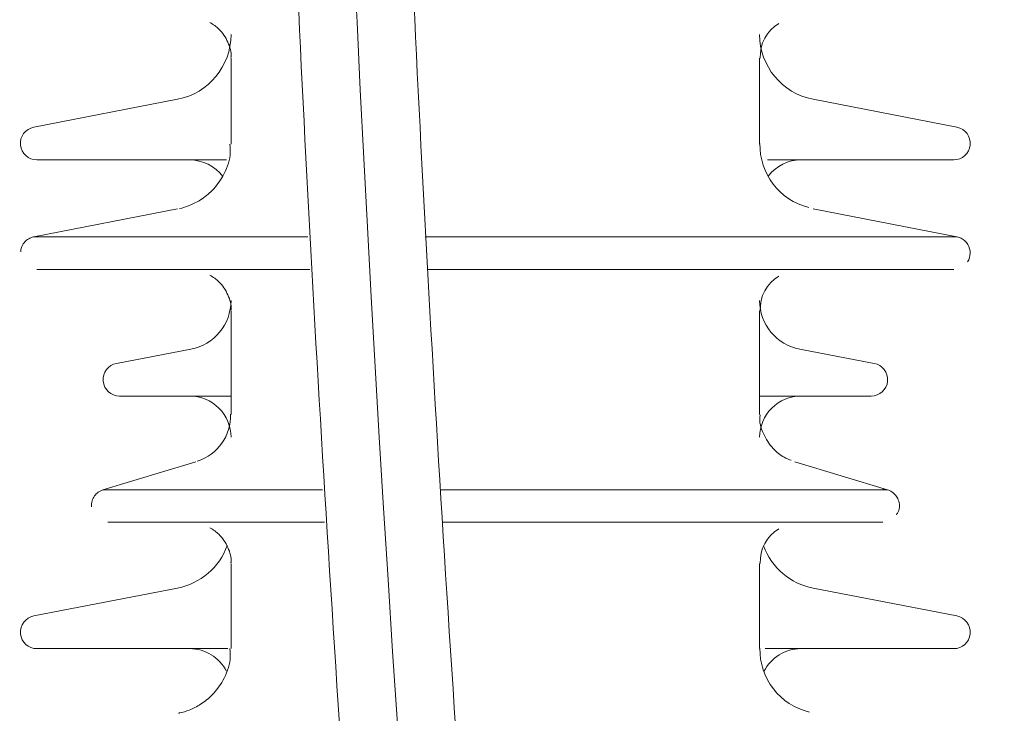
# Model space of a CAD drawing. Header units: millimetres. Extents: x -2674 to -2203, y -551 to -52.
# Tile 90 of 138: x -2296.827 to -2295.635, y -74.718 to -73.878. Entities that reach past the tile are written whole.
import ezdxf
from ezdxf.lldxf.tags import DXFTag

# ---------------------------------------------------------------- set-up
doc = ezdxf.new("R2010")
doc.units = ezdxf.units.MM
doc.layers.add('layer 1', color=7, linetype='Continuous')
tags = doc.linetypes.add('New Line12', pattern=[28.3, 19, -3.1, 3.1, -3.1]).pattern_tags.tags
tags[10:11] = [DXFTag(74, 4), DXFTag(75, 0), DXFTag(340, '0'), DXFTag(46, 1.0), DXFTag(50, 0.0), DXFTag(44, 0.0), DXFTag(45, 0.0)]
tags[8:9] = [DXFTag(74, 4), DXFTag(75, 0), DXFTag(340, '0'), DXFTag(46, 1.0), DXFTag(50, 0.0), DXFTag(44, 0.0), DXFTag(45, 0.0)]
tags[6:7] = [DXFTag(74, 4), DXFTag(75, 0), DXFTag(340, '0'), DXFTag(46, 1.0), DXFTag(50, 0.0), DXFTag(44, 0.0), DXFTag(45, 0.0)]
tags[4:5] = [DXFTag(74, 4), DXFTag(75, 0), DXFTag(340, '0'), DXFTag(46, 1.0), DXFTag(50, 0.0), DXFTag(44, 0.0), DXFTag(45, 0.0)]

msp = doc.modelspace()

# ---------------------------------------------------------------- linework, layer by layer
at = {"layer": 'layer 1', "linetype": 'New Line12', "lineweight": 9}
msp.add_open_spline([(-2295.9439, -71.8977), (-2295.9439, -71.8883), (-2295.9439, -71.8789), (-2295.9439, -71.8695), (-2295.9439, -71.8695), (-2295.9439, -69.8824), (-2296.3738, -70.3247), (-2296.4417, -72.0837), (-2296.4417, -72.0837), (-2296.5411, -74.6617), (-2295.8628, -80.0682), (-2295.4252, -83.2949), (-2295.4252, -83.2949), (-2295.1805, -85.0989), (-2295.0111, -86.2216), (-2295.0111, -88.5338), (-2295.0111, -88.5338), (-2295.0111, -88.5391), (-2295.0111, -88.5445), (-2295.0111, -88.5498), (-2295.0111, -88.5498), (-2295.0111, -92.716), (-2294.88, -96.4903), (-2294.88, -100.6565), (-2294.88, -100.6565), (-2294.88, -100.6582), (-2294.88, -100.6599), (-2294.88, -100.6615)], degree=3, knots=[0, 0, 0, 0, 0.125, 0.125, 0.125, 0.125, 0.25, 0.25, 0.25, 0.25, 0.375, 0.375, 0.375, 0.375, 0.5, 0.5, 0.5, 0.5, 0.625, 0.625, 0.625, 0.625, 0.75, 0.75, 0.75, 0.75, 1, 1, 1, 1], dxfattribs=at)
at = {"layer": 'layer 1', "lineweight": 9}
for points, knots in [([(-2295.874, -71.8789), (-2295.8746, -71.76), (-2295.8753, -71.6591), (-2295.8777, -71.5616), (-2295.8777, -71.5616), (-2295.88, -71.4703), (-2295.8837, -71.3818), (-2295.8883, -71.3007), (-2295.8883, -71.3007), (-2295.8925, -71.2288), (-2295.8974, -71.1627), (-2295.903, -71.1014), (-2295.903, -71.1014), (-2295.9081, -71.0472), (-2295.9137, -70.9968), (-2295.9199, -70.9501), (-2295.9199, -70.9501), (-2295.9316, -70.8621), (-2295.9456, -70.7874), (-2295.9609, -70.7261), (-2295.9609, -70.7261), (-2295.9755, -70.6683), (-2295.9913, -70.6224), (-2296.0124, -70.5837), (-2296.0124, -70.5837), (-2296.0222, -70.5659), (-2296.033, -70.5496), (-2296.0459, -70.5357), (-2296.0459, -70.5357), (-2296.0578, -70.5228), (-2296.0715, -70.5119), (-2296.0858, -70.5043), (-2296.0858, -70.5043), (-2296.0977, -70.4979), (-2296.1101, -70.4938), (-2296.1232, -70.4921), (-2296.1232, -70.4921), (-2296.1333, -70.4908), (-2296.1439, -70.491), (-2296.1535, -70.4923), (-2296.1535, -70.4923), (-2296.1632, -70.4937), (-2296.1717, -70.4963), (-2296.1799, -70.4998), (-2296.1799, -70.4998), (-2296.1917, -70.5048), (-2296.2026, -70.5117), (-2296.2132, -70.5203), (-2296.2132, -70.5203), (-2296.2268, -70.5315), (-2296.2398, -70.5456), (-2296.2521, -70.5625), (-2296.2521, -70.5625), (-2296.2655, -70.5807), (-2296.2782, -70.6021), (-2296.2904, -70.6266), (-2296.2904, -70.6266), (-2296.3005, -70.6471), (-2296.3103, -70.6697), (-2296.3194, -70.6938), (-2296.3194, -70.6938), (-2296.3293, -70.7199), (-2296.3385, -70.7478), (-2296.3471, -70.7768), (-2296.3471, -70.7768), (-2296.3547, -70.8022), (-2296.3619, -70.8285), (-2296.369, -70.8567), (-2296.369, -70.8567), (-2296.3774, -70.8902), (-2296.3857, -70.9263), (-2296.3937, -70.9647), (-2296.3937, -70.9647), (-2296.403, -71.009), (-2296.4119, -71.0564), (-2296.4205, -71.107), (-2296.4205, -71.107), (-2296.4293, -71.1588), (-2296.4377, -71.2139), (-2296.4456, -71.2722), (-2296.4456, -71.2722), (-2296.4532, -71.3286), (-2296.4605, -71.3879), (-2296.4672, -71.4503), (-2296.4672, -71.4503), (-2296.4736, -71.5103), (-2296.4796, -71.5732), (-2296.4851, -71.6389), (-2296.4851, -71.6389), (-2296.4974, -71.786), (-2296.507, -71.9475), (-2296.5131, -72.1228), (-2296.5131, -72.1228), (-2296.5192, -72.2967), (-2296.5219, -72.4842), (-2296.5214, -72.6836), (-2296.5214, -72.6836), (-2296.5209, -72.8825), (-2296.5172, -73.0933), (-2296.5107, -73.3133), (-2296.5107, -73.3133), (-2296.5041, -73.5337), (-2296.4947, -73.7635), (-2296.4827, -74.0004), (-2296.4827, -74.0004), (-2296.4707, -74.2375), (-2296.4563, -74.4818), (-2296.4397, -74.731), (-2296.4397, -74.731), (-2296.4231, -74.9807), (-2296.4044, -75.2355), (-2296.3839, -75.4936), (-2296.3839, -75.4936), (-2296.3634, -75.752), (-2296.3411, -76.0138), (-2296.3175, -76.2776), (-2296.3175, -76.2776), (-2296.2938, -76.5416), (-2296.2686, -76.8076), (-2296.2424, -77.0745), (-2296.2424, -77.0745), (-2296.2161, -77.3416), (-2296.1887, -77.6095), (-2296.1604, -77.8773), (-2296.1604, -77.8773), (-2296.1321, -78.1451), (-2296.1029, -78.4128), (-2296.0731, -78.6794), (-2296.0731, -78.6794), (-2296.0432, -78.9462), (-2296.0127, -79.212), (-2295.9818, -79.4758), (-2295.9818, -79.4758), (-2295.9509, -79.7396), (-2295.9195, -80.0014), (-2295.8879, -80.2605), (-2295.8879, -80.2605), (-2295.8564, -80.5194), (-2295.8246, -80.7756), (-2295.7928, -81.0279), (-2295.7928, -81.0279), (-2295.7611, -81.2801), (-2295.7293, -81.5285), (-2295.6978, -81.7718), (-2295.6978, -81.7718), (-2295.6664, -82.0148), (-2295.6351, -82.2529), (-2295.6044, -82.4846), (-2295.6044, -82.4846), (-2295.5738, -82.7161), (-2295.5436, -82.9413), (-2295.5143, -83.158), (-2295.5143, -83.158), (-2295.485, -83.3746), (-2295.4566, -83.5829), (-2295.4293, -83.7842), (-2295.4293, -83.7842), (-2295.4019, -83.9861), (-2295.3756, -84.1812), (-2295.3505, -84.3731), (-2295.3505, -84.3731), (-2295.3254, -84.5656), (-2295.3016, -84.7549), (-2295.2791, -84.9452), (-2295.2791, -84.9452), (-2295.2566, -85.135), (-2295.2355, -85.3258), (-2295.2159, -85.5222), (-2295.2159, -85.5222), (-2295.1965, -85.7171), (-2295.1787, -85.9176), (-2295.1627, -86.1281), (-2295.1627, -86.1281), (-2295.1508, -86.2838), (-2295.14, -86.4451), (-2295.1304, -86.613), (-2295.1304, -86.613), (-2295.1209, -86.7795), (-2295.1126, -86.9527), (-2295.1058, -87.1321), (-2295.1058, -87.1321), (-2295.0999, -87.2854), (-2295.0951, -87.4433), (-2295.0913, -87.6046), (-2295.0913, -87.6046), (-2295.0874, -87.7691), (-2295.0846, -87.9372), (-2295.0831, -88.1066), (-2295.0831, -88.1066), (-2295.0815, -88.2829), (-2295.0812, -88.4606), (-2295.081, -88.6381), (-2295.081, -88.6381), (-2295.0808, -88.8144), (-2295.0806, -88.9904), (-2295.0801, -89.1661), (-2295.0801, -89.1661), (-2295.0796, -89.3395), (-2295.0789, -89.5125), (-2295.078, -89.685), (-2295.078, -89.685), (-2295.077, -89.8561), (-2295.0759, -90.0266), (-2295.0747, -90.1964), (-2295.0747, -90.1964), (-2295.0734, -90.3656), (-2295.072, -90.5341), (-2295.0704, -90.7019), (-2295.0704, -90.7019), (-2295.0672, -91.0529), (-2295.0633, -91.4007), (-2295.0589, -91.7452), (-2295.0589, -91.7452), (-2295.0546, -92.0904), (-2295.0498, -92.4323), (-2295.0448, -92.7719), (-2295.0448, -92.7719), (-2295.0397, -93.1119), (-2295.0344, -93.4496), (-2295.0289, -93.7862), (-2295.0289, -93.7862), (-2295.0235, -94.123), (-2295.0179, -94.4587), (-2295.0124, -94.7946), (-2295.0124, -94.7946), (-2295.0068, -95.1304), (-2295.0013, -95.4664), (-2294.996, -95.804), (-2294.996, -95.804), (-2294.9921, -96.0514), (-2294.9883, -96.2996), (-2294.9846, -96.5491), (-2294.9846, -96.5491), (-2294.9809, -96.7984), (-2294.9774, -97.049), (-2294.9742, -97.3012), (-2294.9742, -97.3012), (-2294.9709, -97.5487), (-2294.9679, -97.7977), (-2294.9652, -98.0485), (-2294.9652, -98.0485), (-2294.9642, -98.1443), (-2294.9632, -98.2403), (-2294.9622, -98.3366), (-2294.9622, -98.3366), (-2294.9612, -98.4346), (-2294.9603, -98.5329), (-2294.9594, -98.6314), (-2294.9594, -98.6314), (-2294.9583, -98.7544), (-2294.9573, -98.878), (-2294.9564, -99.0016), (-2294.9564, -99.0016), (-2294.9553, -99.1543), (-2294.9543, -99.3071), (-2294.9534, -99.462), (-2294.9534, -99.462), (-2294.9524, -99.6466), (-2294.9515, -99.8343), (-2294.951, -100.0144), (-2294.951, -100.0144), (-2294.9505, -100.1756), (-2294.9503, -100.3307), (-2294.9501, -100.5015)], [0, 0, 0, 0, 0.014925, 0.014925, 0.014925, 0.014925, 0.029851, 0.029851, 0.029851, 0.029851, 0.044776, 0.044776, 0.044776, 0.044776, 0.059701, 0.059701, 0.059701, 0.059701, 0.074627, 0.074627, 0.074627, 0.074627, 0.089552, 0.089552, 0.089552, 0.089552, 0.104478, 0.104478, 0.104478, 0.104478, 0.119403, 0.119403, 0.119403, 0.119403, 0.134328, 0.134328, 0.134328, 0.134328, 0.149254, 0.149254, 0.149254, 0.149254, 0.164179, 0.164179, 0.164179, 0.164179, 0.179104, 0.179104, 0.179104, 0.179104, 0.19403, 0.19403, 0.19403, 0.19403, 0.208955, 0.208955, 0.208955, 0.208955, 0.223881, 0.223881, 0.223881, 0.223881, 0.238806, 0.238806, 0.238806, 0.238806, 0.253731, 0.253731, 0.253731, 0.253731, 0.268657, 0.268657, 0.268657, 0.268657, 0.283582, 0.283582, 0.283582, 0.283582, 0.298507, 0.298507, 0.298507, 0.298507, 0.313433, 0.313433, 0.313433, 0.313433, 0.328358, 0.328358, 0.328358, 0.328358, 0.343284, 0.343284, 0.343284, 0.343284, 0.358209, 0.358209, 0.358209, 0.358209, 0.373134, 0.373134, 0.373134, 0.373134, 0.38806, 0.38806, 0.38806, 0.38806, 0.402985, 0.402985, 0.402985, 0.402985, 0.41791, 0.41791, 0.41791, 0.41791, 0.432836, 0.432836, 0.432836, 0.432836, 0.447761, 0.447761, 0.447761, 0.447761, 0.462687, 0.462687, 0.462687, 0.462687, 0.477612, 0.477612, 0.477612, 0.477612, 0.492537, 0.492537, 0.492537, 0.492537, 0.507463, 0.507463, 0.507463, 0.507463, 0.522388, 0.522388, 0.522388, 0.522388, 0.537313, 0.537313, 0.537313, 0.537313, 0.552239, 0.552239, 0.552239, 0.552239, 0.567164, 0.567164, 0.567164, 0.567164, 0.58209, 0.58209, 0.58209, 0.58209, 0.597015, 0.597015, 0.597015, 0.597015, 0.61194, 0.61194, 0.61194, 0.61194, 0.626866, 0.626866, 0.626866, 0.626866, 0.641791, 0.641791, 0.641791, 0.641791, 0.656716, 0.656716, 0.656716, 0.656716, 0.671642, 0.671642, 0.671642, 0.671642, 0.686567, 0.686567, 0.686567, 0.686567, 0.701493, 0.701493, 0.701493, 0.701493, 0.716418, 0.716418, 0.716418, 0.716418, 0.731343, 0.731343, 0.731343, 0.731343, 0.746269, 0.746269, 0.746269, 0.746269, 0.761194, 0.761194, 0.761194, 0.761194, 0.776119, 0.776119, 0.776119, 0.776119, 0.791045, 0.791045, 0.791045, 0.791045, 0.80597, 0.80597, 0.80597, 0.80597, 0.820896, 0.820896, 0.820896, 0.820896, 0.835821, 0.835821, 0.835821, 0.835821, 0.850746, 0.850746, 0.850746, 0.850746, 0.865672, 0.865672, 0.865672, 0.865672, 0.880597, 0.880597, 0.880597, 0.880597, 0.895522, 0.895522, 0.895522, 0.895522, 0.910448, 0.910448, 0.910448, 0.910448, 0.925373, 0.925373, 0.925373, 0.925373, 0.940299, 0.940299, 0.940299, 0.940299, 0.955224, 0.955224, 0.955224, 0.955224, 0.970149, 0.970149, 0.970149, 0.970149, 1, 1, 1, 1]), ([(-2294.8101, -100.5015), (-2294.8103, -100.3507), (-2294.8105, -100.2128), (-2294.8108, -100.0697), (-2294.8108, -100.0697), (-2294.8113, -99.9024), (-2294.812, -99.728), (-2294.8129, -99.5562), (-2294.8129, -99.5562), (-2294.8137, -99.4091), (-2294.8146, -99.2641), (-2294.8156, -99.119), (-2294.8156, -99.119), (-2294.8164, -98.998), (-2294.8173, -98.877), (-2294.8184, -98.7565), (-2294.8184, -98.7565), (-2294.8192, -98.6598), (-2294.82, -98.5634), (-2294.8209, -98.4673), (-2294.8209, -98.4673), (-2294.8218, -98.3803), (-2294.8226, -98.2936), (-2294.8235, -98.207), (-2294.8235, -98.207), (-2294.8257, -97.9981), (-2294.828, -97.7904), (-2294.8306, -97.5838), (-2294.8306, -97.5838), (-2294.8332, -97.3715), (-2294.836, -97.1603), (-2294.8389, -96.9502), (-2294.8389, -96.9502), (-2294.8441, -96.5737), (-2294.8497, -96.2006), (-2294.8556, -95.8294), (-2294.8556, -95.8294), (-2294.8614, -95.4579), (-2294.8675, -95.0884), (-2294.8736, -94.7191), (-2294.8736, -94.7191), (-2294.879, -94.3894), (-2294.8845, -94.0598), (-2294.8898, -93.7291), (-2294.8898, -93.7291), (-2294.8952, -93.3986), (-2294.9004, -93.067), (-2294.9053, -92.7332), (-2294.9053, -92.7332), (-2294.9103, -92.3998), (-2294.9149, -92.0642), (-2294.9192, -91.7255), (-2294.9192, -91.7255), (-2294.9234, -91.3875), (-2294.9272, -91.0464), (-2294.9304, -90.7021), (-2294.9304, -90.7021), (-2294.9323, -90.5067), (-2294.9339, -90.3102), (-2294.9353, -90.1128), (-2294.9353, -90.1128), (-2294.9367, -89.9144), (-2294.9378, -89.7151), (-2294.9388, -89.515), (-2294.9388, -89.515), (-2294.9398, -89.3129), (-2294.9405, -89.1101), (-2294.9407, -88.9068), (-2294.9407, -88.9068), (-2294.941, -88.6992), (-2294.9406, -88.4911), (-2294.9417, -88.2838), (-2294.9417, -88.2838), (-2294.9428, -88.0828), (-2294.9454, -87.8824), (-2294.9495, -87.6866), (-2294.9495, -87.6866), (-2294.9534, -87.496), (-2294.9589, -87.3098), (-2294.9658, -87.1298), (-2294.9658, -87.1298), (-2294.9727, -86.9494), (-2294.981, -86.7753), (-2294.9905, -86.6078), (-2294.9905, -86.6078), (-2295.0001, -86.439), (-2295.011, -86.2769), (-2295.0229, -86.1202), (-2295.0229, -86.1202), (-2295.0389, -85.9088), (-2295.0569, -85.7073), (-2295.0763, -85.5115), (-2295.0763, -85.5115), (-2295.0959, -85.3143), (-2295.1171, -85.1229), (-2295.1396, -84.9326), (-2295.1396, -84.9326), (-2295.1621, -84.742), (-2295.186, -84.5525), (-2295.2111, -84.3601), (-2295.2111, -84.3601), (-2295.2361, -84.1684), (-2295.2623, -83.9737), (-2295.2896, -83.7723), (-2295.2896, -83.7723), (-2295.3168, -83.5716), (-2295.3452, -83.3642), (-2295.3744, -83.1484), (-2295.3744, -83.1484), (-2295.4035, -82.9327), (-2295.4335, -82.7087), (-2295.4641, -82.4784), (-2295.4641, -82.4784), (-2295.4946, -82.2478), (-2295.5257, -82.0108), (-2295.5571, -81.7689), (-2295.5571, -81.7689), (-2295.5884, -81.5266), (-2295.6201, -81.2794), (-2295.6517, -81.0283), (-2295.6517, -81.0283), (-2295.6834, -80.777), (-2295.715, -80.522), (-2295.7465, -80.2641), (-2295.7465, -80.2641), (-2295.778, -80.0062), (-2295.8092, -79.7454), (-2295.84, -79.4827), (-2295.84, -79.4827), (-2295.8709, -79.2199), (-2295.9013, -78.9553), (-2295.9311, -78.6895), (-2295.9311, -78.6895), (-2295.9608, -78.424), (-2295.99, -78.1574), (-2296.0182, -77.8906), (-2296.0182, -77.8906), (-2296.0465, -77.624), (-2296.0738, -77.3571), (-2296.1001, -77.0911), (-2296.1001, -77.0911), (-2296.1263, -76.8254), (-2296.1514, -76.5605), (-2296.1751, -76.2975), (-2296.1751, -76.2975), (-2296.1988, -76.0349), (-2296.2211, -75.7742), (-2296.2416, -75.5168), (-2296.2416, -75.5168), (-2296.2622, -75.2599), (-2296.281, -75.0063), (-2296.2977, -74.7576), (-2296.2977, -74.7576), (-2296.3143, -74.5095), (-2296.3289, -74.2663), (-2296.3411, -74.0301), (-2296.3411, -74.0301), (-2296.3532, -73.7944), (-2296.3628, -73.5657), (-2296.3697, -73.3462), (-2296.3697, -73.3462), (-2296.3748, -73.182), (-2296.3783, -73.023), (-2296.3801, -72.8701), (-2296.3801, -72.8701), (-2296.3819, -72.7173), (-2296.382, -72.5706), (-2296.3803, -72.431), (-2296.3803, -72.431), (-2296.3785, -72.2912), (-2296.375, -72.1584), (-2296.3696, -72.0338), (-2296.3696, -72.0338), (-2296.3642, -71.9084), (-2296.3569, -71.7913), (-2296.3482, -71.6821), (-2296.3482, -71.6821), (-2296.3431, -71.6174), (-2296.3374, -71.5555), (-2296.3313, -71.4965), (-2296.3313, -71.4965), (-2296.325, -71.4351), (-2296.3182, -71.3768), (-2296.311, -71.3215), (-2296.311, -71.3215), (-2296.3035, -71.2641), (-2296.2956, -71.2101), (-2296.2874, -71.1593), (-2296.2874, -71.1593), (-2296.2791, -71.1086), (-2296.2705, -71.0612), (-2296.2617, -71.0172), (-2296.2617, -71.0172), (-2296.254, -70.9787), (-2296.246, -70.9429), (-2296.2379, -70.9094), (-2296.2379, -70.9094), (-2296.231, -70.8811), (-2296.224, -70.8546), (-2296.2171, -70.8306), (-2296.2171, -70.8306), (-2296.2098, -70.8053), (-2296.2027, -70.7829), (-2296.1961, -70.7633), (-2296.1961, -70.7633), (-2296.1903, -70.7462), (-2296.1849, -70.7314), (-2296.1798, -70.7181), (-2296.1798, -70.7181), (-2296.1737, -70.7022), (-2296.1681, -70.6886), (-2296.1627, -70.6771), (-2296.1627, -70.6771), (-2296.1572, -70.6651), (-2296.152, -70.6554), (-2296.1476, -70.6481), (-2296.1476, -70.6481), (-2296.1441, -70.6423), (-2296.1411, -70.6381), (-2296.1386, -70.6353), (-2296.1386, -70.6353), (-2296.1368, -70.6332), (-2296.1352, -70.632), (-2296.135, -70.6314), (-2296.135, -70.6314), (-2296.1349, -70.6311), (-2296.1354, -70.6311), (-2296.136, -70.6311), (-2296.136, -70.6311), (-2296.1371, -70.6312), (-2296.1385, -70.6315), (-2296.1395, -70.6321), (-2296.1395, -70.6321), (-2296.1408, -70.6329), (-2296.1413, -70.6342), (-2296.1401, -70.6376), (-2296.1401, -70.6376), (-2296.1387, -70.6414), (-2296.1352, -70.6477), (-2296.1302, -70.6589), (-2296.1302, -70.6589), (-2296.1241, -70.6725), (-2296.1158, -70.6934), (-2296.1075, -70.7201), (-2296.1075, -70.7201), (-2296.0989, -70.7479), (-2296.0905, -70.7821), (-2296.0823, -70.8227), (-2296.0823, -70.8227), (-2296.0739, -70.8647), (-2296.0659, -70.9136), (-2296.0585, -70.9696), (-2296.0585, -70.9696), (-2296.0526, -71.0137), (-2296.0472, -71.0621), (-2296.0424, -71.1146), (-2296.0424, -71.1146), (-2296.0369, -71.1739), (-2296.0322, -71.2382), (-2296.0281, -71.3085), (-2296.0281, -71.3085), (-2296.0235, -71.3878), (-2296.0199, -71.4748), (-2296.0177, -71.5648), (-2296.0177, -71.5648), (-2296.0157, -71.6432), (-2296.0149, -71.724), (-2296.0143, -71.815)], [0, 0, 0, 0, 0.014706, 0.014706, 0.014706, 0.014706, 0.029412, 0.029412, 0.029412, 0.029412, 0.044118, 0.044118, 0.044118, 0.044118, 0.058824, 0.058824, 0.058824, 0.058824, 0.073529, 0.073529, 0.073529, 0.073529, 0.088235, 0.088235, 0.088235, 0.088235, 0.102941, 0.102941, 0.102941, 0.102941, 0.117647, 0.117647, 0.117647, 0.117647, 0.132353, 0.132353, 0.132353, 0.132353, 0.147059, 0.147059, 0.147059, 0.147059, 0.161765, 0.161765, 0.161765, 0.161765, 0.176471, 0.176471, 0.176471, 0.176471, 0.191176, 0.191176, 0.191176, 0.191176, 0.205882, 0.205882, 0.205882, 0.205882, 0.220588, 0.220588, 0.220588, 0.220588, 0.235294, 0.235294, 0.235294, 0.235294, 0.25, 0.25, 0.25, 0.25, 0.264706, 0.264706, 0.264706, 0.264706, 0.279412, 0.279412, 0.279412, 0.279412, 0.294118, 0.294118, 0.294118, 0.294118, 0.308824, 0.308824, 0.308824, 0.308824, 0.323529, 0.323529, 0.323529, 0.323529, 0.338235, 0.338235, 0.338235, 0.338235, 0.352941, 0.352941, 0.352941, 0.352941, 0.367647, 0.367647, 0.367647, 0.367647, 0.382353, 0.382353, 0.382353, 0.382353, 0.397059, 0.397059, 0.397059, 0.397059, 0.411765, 0.411765, 0.411765, 0.411765, 0.426471, 0.426471, 0.426471, 0.426471, 0.441176, 0.441176, 0.441176, 0.441176, 0.455882, 0.455882, 0.455882, 0.455882, 0.470588, 0.470588, 0.470588, 0.470588, 0.485294, 0.485294, 0.485294, 0.485294, 0.5, 0.5, 0.5, 0.5, 0.514706, 0.514706, 0.514706, 0.514706, 0.529412, 0.529412, 0.529412, 0.529412, 0.544118, 0.544118, 0.544118, 0.544118, 0.558824, 0.558824, 0.558824, 0.558824, 0.573529, 0.573529, 0.573529, 0.573529, 0.588235, 0.588235, 0.588235, 0.588235, 0.602941, 0.602941, 0.602941, 0.602941, 0.617647, 0.617647, 0.617647, 0.617647, 0.632353, 0.632353, 0.632353, 0.632353, 0.647059, 0.647059, 0.647059, 0.647059, 0.661765, 0.661765, 0.661765, 0.661765, 0.676471, 0.676471, 0.676471, 0.676471, 0.691176, 0.691176, 0.691176, 0.691176, 0.705882, 0.705882, 0.705882, 0.705882, 0.720588, 0.720588, 0.720588, 0.720588, 0.735294, 0.735294, 0.735294, 0.735294, 0.75, 0.75, 0.75, 0.75, 0.764706, 0.764706, 0.764706, 0.764706, 0.779412, 0.779412, 0.779412, 0.779412, 0.794118, 0.794118, 0.794118, 0.794118, 0.808824, 0.808824, 0.808824, 0.808824, 0.823529, 0.823529, 0.823529, 0.823529, 0.838235, 0.838235, 0.838235, 0.838235, 0.852941, 0.852941, 0.852941, 0.852941, 0.867647, 0.867647, 0.867647, 0.867647, 0.882353, 0.882353, 0.882353, 0.882353, 0.897059, 0.897059, 0.897059, 0.897059, 0.911765, 0.911765, 0.911765, 0.911765, 0.926471, 0.926471, 0.926471, 0.926471, 0.941176, 0.941176, 0.941176, 0.941176, 0.955882, 0.955882, 0.955882, 0.955882, 0.970588, 0.970588, 0.970588, 0.970588, 1, 1, 1, 1]), ([(-2296.5968, -73.881), (-2296.5925, -73.8836), (-2296.5888, -73.886), (-2296.5857, -73.889), (-2296.5857, -73.889), (-2296.5812, -73.8933), (-2296.5777, -73.8989), (-2296.5749, -73.905), (-2296.5749, -73.905), (-2296.5723, -73.9108), (-2296.5703, -73.917), (-2296.5711, -73.9226), (-2296.5711, -73.9226), (-2296.5711, -73.9229), (-2296.5712, -73.9232), (-2296.5712, -73.9236)], [0, 0, 0, 0, 0.2, 0.2, 0.2, 0.2, 0.4, 0.4, 0.4, 0.4, 0.6, 0.6, 0.6, 0.6, 1, 1, 1, 1]), ([(-2296.81, -74.0079), (-2296.8201, -74.0099), (-2296.827, -74.0192), (-2296.8261, -74.0295), (-2296.8261, -74.0295), (-2296.8251, -74.0397), (-2296.8164, -74.0475), (-2296.8061, -74.0475)], [0, 0, 0, 0, 0.333333, 0.333333, 0.333333, 0.333333, 1, 1, 1, 1]), ([(-2295.696, -74.0475), (-2295.6857, -74.0475), (-2295.677, -74.0397), (-2295.6761, -74.0295), (-2295.6761, -74.0295), (-2295.6751, -74.0192), (-2295.682, -74.0099), (-2295.6921, -74.0079)], [0, 0, 0, 0, 0.333333, 0.333333, 0.333333, 0.333333, 1, 1, 1, 1]), ([(-2296.5724, -74.0284), (-2296.572, -74.0333), (-2296.5718, -74.0375), (-2296.5722, -74.0418), (-2296.5722, -74.0418), (-2296.573, -74.0503), (-2296.5765, -74.0591), (-2296.581, -74.067), (-2296.581, -74.067), (-2296.5847, -74.0734), (-2296.5889, -74.0792), (-2296.5939, -74.0844), (-2296.5939, -74.0844), (-2296.5982, -74.0887), (-2296.603, -74.0926), (-2296.6081, -74.0959), (-2296.6081, -74.0959), (-2296.6124, -74.0986), (-2296.6169, -74.1008), (-2296.6217, -74.1028), (-2296.6217, -74.1028), (-2296.6256, -74.1044), (-2296.6296, -74.1057), (-2296.6334, -74.1064), (-2296.6334, -74.1064), (-2296.6335, -74.1064), (-2296.6335, -74.1064), (-2296.6336, -74.1064)], [0, 0, 0, 0, 0.125, 0.125, 0.125, 0.125, 0.25, 0.25, 0.25, 0.25, 0.375, 0.375, 0.375, 0.375, 0.5, 0.5, 0.5, 0.5, 0.625, 0.625, 0.625, 0.625, 0.75, 0.75, 0.75, 0.75, 1, 1, 1, 1]), ([(-2296.8092, -74.1406), (-2296.8101, -74.1407), (-2296.811, -74.1409), (-2296.8118, -74.1412), (-2296.8118, -74.1412), (-2296.8138, -74.1418), (-2296.8157, -74.1427), (-2296.8174, -74.1439), (-2296.8174, -74.1439), (-2296.819, -74.145), (-2296.8205, -74.1463), (-2296.8217, -74.1479), (-2296.8217, -74.1479), (-2296.8231, -74.1496), (-2296.8243, -74.1517), (-2296.8249, -74.1537), (-2296.8249, -74.1537), (-2296.8254, -74.1553), (-2296.8256, -74.1569), (-2296.8257, -74.1588)], [0, 0, 0, 0, 0.166667, 0.166667, 0.166667, 0.166667, 0.333333, 0.333333, 0.333333, 0.333333, 0.5, 0.5, 0.5, 0.5, 0.666667, 0.666667, 0.666667, 0.666667, 1, 1, 1, 1]), ([(-2296.336, -74.1407), (-2296.175, -74.1407), (-2296.0112, -74.1407), (-2295.8875, -74.1407), (-2295.8875, -74.1407), (-2295.7637, -74.1407), (-2295.6924, -74.1407), (-2295.6922, -74.1407)], [0, 0, 0, 0, 0.333333, 0.333333, 0.333333, 0.333333, 1, 1, 1, 1]), ([(-2295.6793, -74.1709), (-2295.6752, -74.1645), (-2295.675, -74.1564), (-2295.6789, -74.1499), (-2295.6789, -74.1499), (-2295.6828, -74.1434), (-2295.69, -74.1397), (-2295.6976, -74.1403)], [0, 0, 0, 0, 0.333333, 0.333333, 0.333333, 0.333333, 1, 1, 1, 1]), ([(-2296.5968, -74.187), (-2296.5925, -74.1896), (-2296.5888, -74.192), (-2296.5857, -74.195), (-2296.5857, -74.195), (-2296.5812, -74.1993), (-2296.5777, -74.2049), (-2296.5749, -74.211), (-2296.5749, -74.211), (-2296.5723, -74.2168), (-2296.5703, -74.223), (-2296.5711, -74.2286), (-2296.5711, -74.2286), (-2296.5711, -74.2289), (-2296.5712, -74.2292), (-2296.5712, -74.2296)], [0, 0, 0, 0, 0.2, 0.2, 0.2, 0.2, 0.4, 0.4, 0.4, 0.4, 0.6, 0.6, 0.6, 0.6, 1, 1, 1, 1]), ([(-2296.3337, -74.1804), (-2296.1735, -74.1804), (-2296.0108, -74.1804), (-2295.8882, -74.1804), (-2295.8882, -74.1804), (-2295.7657, -74.1803), (-2295.6955, -74.1803), (-2295.6961, -74.1803)], [0, 0, 0, 0, 0.333333, 0.333333, 0.333333, 0.333333, 1, 1, 1, 1]), ([(-2296.7098, -74.2939), (-2296.7199, -74.2958), (-2296.7269, -74.3052), (-2296.726, -74.3154), (-2296.726, -74.3154), (-2296.725, -74.3257), (-2296.7164, -74.3335), (-2296.7061, -74.3335)], [0, 0, 0, 0, 0.333333, 0.333333, 0.333333, 0.333333, 1, 1, 1, 1]), ([(-2295.7961, -74.3335), (-2295.7857, -74.3335), (-2295.7771, -74.3257), (-2295.7761, -74.3154), (-2295.7761, -74.3154), (-2295.7752, -74.3052), (-2295.7822, -74.2958), (-2295.7923, -74.2939)], [0, 0, 0, 0, 0.333333, 0.333333, 0.333333, 0.333333, 1, 1, 1, 1]), ([(-2296.5711, -74.3835), (-2296.5711, -74.3703), (-2296.5763, -74.3576), (-2296.5857, -74.3482), (-2296.5857, -74.3482), (-2296.5951, -74.3388), (-2296.6078, -74.3335), (-2296.6211, -74.3335)], [0, 0, 0, 0, 0.333333, 0.333333, 0.333333, 0.333333, 1, 1, 1, 1]), ([(-2295.8811, -74.3335), (-2295.8943, -74.3335), (-2295.907, -74.3388), (-2295.9164, -74.3482), (-2295.9164, -74.3482), (-2295.9258, -74.3576), (-2295.9311, -74.3703), (-2295.9311, -74.3835)], [0, 0, 0, 0, 0.333333, 0.333333, 0.333333, 0.333333, 1, 1, 1, 1]), ([(-2295.8929, -74.4113), (-2295.8954, -74.4104), (-2295.8975, -74.4096), (-2295.8995, -74.4086), (-2295.8995, -74.4086), (-2295.9043, -74.4063), (-2295.9089, -74.4028), (-2295.9128, -74.3989), (-2295.9128, -74.3989), (-2295.9179, -74.3938), (-2295.922, -74.388), (-2295.9253, -74.3814), (-2295.9253, -74.3814), (-2295.9286, -74.3748), (-2295.9312, -74.3675), (-2295.9309, -74.3607), (-2295.9309, -74.3607), (-2295.9308, -74.3593), (-2295.9306, -74.358), (-2295.9303, -74.3564)], [0, 0, 0, 0, 0.166667, 0.166667, 0.166667, 0.166667, 0.333333, 0.333333, 0.333333, 0.333333, 0.5, 0.5, 0.5, 0.5, 0.666667, 0.666667, 0.666667, 0.666667, 1, 1, 1, 1]), ([(-2296.7255, -74.447), (-2296.7277, -74.4476), (-2296.7299, -74.4486), (-2296.7318, -74.45), (-2296.7318, -74.45), (-2296.7335, -74.4512), (-2296.7351, -74.4527), (-2296.7363, -74.4544), (-2296.7363, -74.4544), (-2296.7377, -74.4563), (-2296.7388, -74.4584), (-2296.7394, -74.4605), (-2296.7394, -74.4605), (-2296.74, -74.4627), (-2296.7402, -74.465), (-2296.7402, -74.4676)], [0, 0, 0, 0, 0.2, 0.2, 0.2, 0.2, 0.4, 0.4, 0.4, 0.4, 0.6, 0.6, 0.6, 0.6, 1, 1, 1, 1]), ([(-2296.3175, -74.4472), (-2296.1814, -74.4472), (-2296.0437, -74.4472), (-2295.9399, -74.4472), (-2295.9399, -74.4472), (-2295.8361, -74.4472), (-2295.7763, -74.4472), (-2295.7761, -74.4472)], [0, 0, 0, 0, 0.333333, 0.333333, 0.333333, 0.333333, 1, 1, 1, 1]), ([(-2295.7655, -74.4772), (-2295.7646, -74.476), (-2295.7638, -74.4749), (-2295.7632, -74.4737), (-2295.7632, -74.4737), (-2295.7623, -74.4716), (-2295.7618, -74.4691), (-2295.7618, -74.4666), (-2295.7618, -74.4666), (-2295.7618, -74.464), (-2295.7623, -74.4615), (-2295.7632, -74.4592), (-2295.7632, -74.4592), (-2295.7639, -74.4573), (-2295.7649, -74.4556), (-2295.7661, -74.454), (-2295.7661, -74.454), (-2295.7671, -74.4527), (-2295.7682, -74.4516), (-2295.7695, -74.4506), (-2295.7695, -74.4506), (-2295.7706, -74.4497), (-2295.7718, -74.449), (-2295.7731, -74.4484), (-2295.7731, -74.4484), (-2295.7741, -74.4479), (-2295.7751, -74.4474), (-2295.7762, -74.4471), (-2295.7762, -74.4471), (-2295.777, -74.4469), (-2295.7779, -74.4467), (-2295.7788, -74.4466), (-2295.7788, -74.4466), (-2295.7793, -74.4465), (-2295.7799, -74.4464), (-2295.7805, -74.4464), (-2295.7805, -74.4464), (-2295.7806, -74.4464), (-2295.7808, -74.4464), (-2295.781, -74.4463), (-2295.781, -74.4463), (-2295.781, -74.4463), (-2295.7811, -74.4463), (-2295.7812, -74.4463), (-2295.7812, -74.4463), (-2295.7813, -74.4463), (-2295.7813, -74.4463), (-2295.7814, -74.4463), (-2295.7814, -74.4463), (-2295.7814, -74.4463), (-2295.7815, -74.4463), (-2295.7815, -74.4463), (-2295.7815, -74.4463), (-2295.7816, -74.4463), (-2295.7816, -74.4463), (-2295.7816, -74.4463), (-2295.7816, -74.4463), (-2295.7817, -74.4463), (-2295.7818, -74.4463), (-2295.7818, -74.4463), (-2295.7818, -74.4463), (-2295.7818, -74.4463), (-2295.7819, -74.4463), (-2295.7819, -74.4463)], [0, 0, 0, 0, 0.058824, 0.058824, 0.058824, 0.058824, 0.117647, 0.117647, 0.117647, 0.117647, 0.176471, 0.176471, 0.176471, 0.176471, 0.235294, 0.235294, 0.235294, 0.235294, 0.294118, 0.294118, 0.294118, 0.294118, 0.352941, 0.352941, 0.352941, 0.352941, 0.411765, 0.411765, 0.411765, 0.411765, 0.470588, 0.470588, 0.470588, 0.470588, 0.529412, 0.529412, 0.529412, 0.529412, 0.588235, 0.588235, 0.588235, 0.588235, 0.647059, 0.647059, 0.647059, 0.647059, 0.705882, 0.705882, 0.705882, 0.705882, 0.764706, 0.764706, 0.764706, 0.764706, 0.823529, 0.823529, 0.823529, 0.823529, 0.882353, 0.882353, 0.882353, 0.882353, 1, 1, 1, 1]), ([(-2296.3151, -74.4864), (-2296.1808, -74.4864), (-2296.045, -74.4864), (-2295.9428, -74.4863), (-2295.9428, -74.4863), (-2295.8405, -74.4863), (-2295.7818, -74.4863), (-2295.7818, -74.4863)], [0, 0, 0, 0, 0.333333, 0.333333, 0.333333, 0.333333, 1, 1, 1, 1]), ([(-2296.5968, -74.493), (-2296.5925, -74.4956), (-2296.5888, -74.498), (-2296.5857, -74.501), (-2296.5857, -74.501), (-2296.5812, -74.5053), (-2296.5777, -74.5109), (-2296.5749, -74.517), (-2296.5749, -74.517), (-2296.5723, -74.5228), (-2296.5703, -74.529), (-2296.5711, -74.5346), (-2296.5711, -74.5346), (-2296.5711, -74.5349), (-2296.5712, -74.5352), (-2296.5712, -74.5356)], [0, 0, 0, 0, 0.2, 0.2, 0.2, 0.2, 0.4, 0.4, 0.4, 0.4, 0.6, 0.6, 0.6, 0.6, 1, 1, 1, 1]), ([(-2296.8099, -74.5999), (-2296.82, -74.6019), (-2296.8269, -74.6112), (-2296.826, -74.6215), (-2296.826, -74.6215), (-2296.825, -74.6317), (-2296.8164, -74.6395), (-2296.8061, -74.6395)], [0, 0, 0, 0, 0.333333, 0.333333, 0.333333, 0.333333, 1, 1, 1, 1]), ([(-2295.6961, -74.6395), (-2295.6857, -74.6395), (-2295.6771, -74.6317), (-2295.6761, -74.6215), (-2295.6761, -74.6215), (-2295.6752, -74.6112), (-2295.6821, -74.6019), (-2295.6922, -74.5999)], [0, 0, 0, 0, 0.333333, 0.333333, 0.333333, 0.333333, 1, 1, 1, 1]), ([(-2296.5724, -74.6394), (-2296.572, -74.6443), (-2296.5718, -74.6485), (-2296.5722, -74.6528), (-2296.5722, -74.6528), (-2296.573, -74.6613), (-2296.5765, -74.6702), (-2296.581, -74.6781), (-2296.581, -74.6781), (-2296.5847, -74.6845), (-2296.5889, -74.6903), (-2296.5939, -74.6954), (-2296.5939, -74.6954), (-2296.5982, -74.6998), (-2296.603, -74.7037), (-2296.6081, -74.7069), (-2296.6081, -74.7069), (-2296.6124, -74.7096), (-2296.6169, -74.7119), (-2296.6217, -74.7138), (-2296.6217, -74.7138), (-2296.6256, -74.7154), (-2296.6296, -74.7167), (-2296.6334, -74.7174), (-2296.6334, -74.7174), (-2296.6338, -74.7175), (-2296.6343, -74.7176), (-2296.6348, -74.7176)], [0, 0, 0, 0, 0.125, 0.125, 0.125, 0.125, 0.25, 0.25, 0.25, 0.25, 0.375, 0.375, 0.375, 0.375, 0.5, 0.5, 0.5, 0.5, 0.625, 0.625, 0.625, 0.625, 0.75, 0.75, 0.75, 0.75, 1, 1, 1, 1])]:
    msp.add_open_spline(points, degree=3, knots=knots, dxfattribs=at)
for points in [[(-2295.9079, -73.8822), (-2295.9225, -73.891), (-2295.9311, -73.9072), (-2295.9302, -73.9243)], [(-2296.6358, -73.9741), (-2296.5982, -73.9668), (-2296.5711, -73.9339), (-2296.5711, -73.8956)], [(-2295.9311, -73.8956), (-2295.9311, -73.9339), (-2295.9039, -73.9668), (-2295.8663, -73.9741)], [(-2296.5711, -73.9243), (-2296.5711, -73.9243), (-2296.5711, -74.0284), (-2296.5711, -74.0284)], [(-2295.9311, -74.0284), (-2295.9311, -74.0284), (-2295.9311, -73.9243), (-2295.9311, -73.9243)], [(-2296.6358, -73.9741), (-2296.6358, -73.9741), (-2296.81, -74.0079), (-2296.81, -74.0079)], [(-2295.6921, -74.0079), (-2295.6921, -74.0079), (-2295.8663, -73.9741), (-2295.8663, -73.9741)], [(-2295.9307, -74.0276), (-2295.9315, -74.0641), (-2295.907, -74.0963), (-2295.8716, -74.1052)], [(-2296.5765, -74.0475), (-2296.5765, -74.0475), (-2296.8061, -74.0475), (-2296.8061, -74.0475)], [(-2296.581, -74.0676), (-2296.5905, -74.055), (-2296.6053, -74.0475), (-2296.6211, -74.0475)], [(-2295.696, -74.0475), (-2295.696, -74.0475), (-2295.9216, -74.0475), (-2295.9216, -74.0475)], [(-2295.8811, -74.0475), (-2295.8964, -74.0475), (-2295.9109, -74.0546), (-2295.9204, -74.0667)], [(-2296.6358, -74.1069), (-2296.6358, -74.1069), (-2296.8099, -74.1407), (-2296.8099, -74.1407)], [(-2295.6922, -74.1407), (-2295.6922, -74.1407), (-2295.8663, -74.1069), (-2295.8663, -74.1069)], [(-2296.8099, -74.1407), (-2296.8099, -74.1407), (-2296.6798, -74.1407), (-2296.4779, -74.1407)], [(-2296.8061, -74.1803), (-2296.8061, -74.1803), (-2296.6764, -74.1804), (-2296.4755, -74.1804)], [(-2295.9079, -74.1882), (-2295.9225, -74.197), (-2295.9311, -74.2132), (-2295.9302, -74.2303)], [(-2296.6199, -74.2768), (-2296.5915, -74.2714), (-2296.5711, -74.2467), (-2296.5711, -74.2179)], [(-2295.9311, -74.2179), (-2295.9311, -74.2467), (-2295.9106, -74.2714), (-2295.8822, -74.2768)], [(-2296.5711, -74.2303), (-2296.5711, -74.2303), (-2296.5711, -74.3558), (-2296.5711, -74.3558)], [(-2295.9311, -74.3558), (-2295.9311, -74.3558), (-2295.9311, -74.2303), (-2295.9311, -74.2303)], [(-2296.6199, -74.2768), (-2296.6199, -74.2768), (-2296.7098, -74.2939), (-2296.7098, -74.2939)], [(-2295.7923, -74.2939), (-2295.7923, -74.2939), (-2295.8822, -74.2768), (-2295.8822, -74.2768)], [(-2296.5711, -74.3335), (-2296.5711, -74.3335), (-2296.7061, -74.3335), (-2296.7061, -74.3335)], [(-2295.7961, -74.3335), (-2295.7961, -74.3335), (-2295.9311, -74.3335), (-2295.9311, -74.3335)], [(-2296.6119, -74.4125), (-2296.5872, -74.4046), (-2296.5708, -74.3813), (-2296.5717, -74.3555)], [(-2296.6137, -74.4132), (-2296.6137, -74.4132), (-2296.7261, -74.4472), (-2296.7261, -74.4472)], [(-2295.7761, -74.4472), (-2295.7761, -74.4472), (-2295.8884, -74.4132), (-2295.8884, -74.4132)], [(-2296.7261, -74.4472), (-2296.7261, -74.4472), (-2296.623, -74.4472), (-2296.4603, -74.4472)], [(-2296.7203, -74.4863), (-2296.7205, -74.4863), (-2296.6187, -74.4863), (-2296.4579, -74.4864)], [(-2295.9079, -74.4942), (-2295.9225, -74.503), (-2295.9311, -74.5192), (-2295.9302, -74.5363)], [(-2296.6358, -74.5661), (-2296.6081, -74.5607), (-2296.5852, -74.5411), (-2296.5757, -74.5145)], [(-2295.9262, -74.5151), (-2295.9165, -74.5414), (-2295.8938, -74.5608), (-2295.8663, -74.5661)], [(-2296.5711, -74.5363), (-2296.5711, -74.5363), (-2296.5711, -74.6394), (-2296.5711, -74.6394)], [(-2295.9311, -74.6394), (-2295.9311, -74.6394), (-2295.9311, -74.5363), (-2295.9311, -74.5363)], [(-2296.6358, -74.5661), (-2296.6358, -74.5661), (-2296.8099, -74.5999), (-2296.8099, -74.5999)], [(-2295.6922, -74.5999), (-2295.6922, -74.5999), (-2295.8663, -74.5661), (-2295.8663, -74.5661)], [(-2296.5748, -74.6395), (-2296.5748, -74.6395), (-2296.8061, -74.6395), (-2296.8061, -74.6395)], [(-2296.5765, -74.6668), (-2296.5851, -74.6501), (-2296.6023, -74.6395), (-2296.6211, -74.6395)], [(-2295.9307, -74.6387), (-2295.9315, -74.6756), (-2295.9064, -74.708), (-2295.8705, -74.7164)], [(-2295.8811, -74.6395), (-2295.9, -74.6395), (-2295.9173, -74.6503), (-2295.9258, -74.6672)], [(-2295.6961, -74.6395), (-2295.6961, -74.6395), (-2295.9243, -74.6395), (-2295.9243, -74.6395)]]:
    msp.add_open_spline(points, degree=3, dxfattribs=at)

doc.saveas('drawing.dxf')
